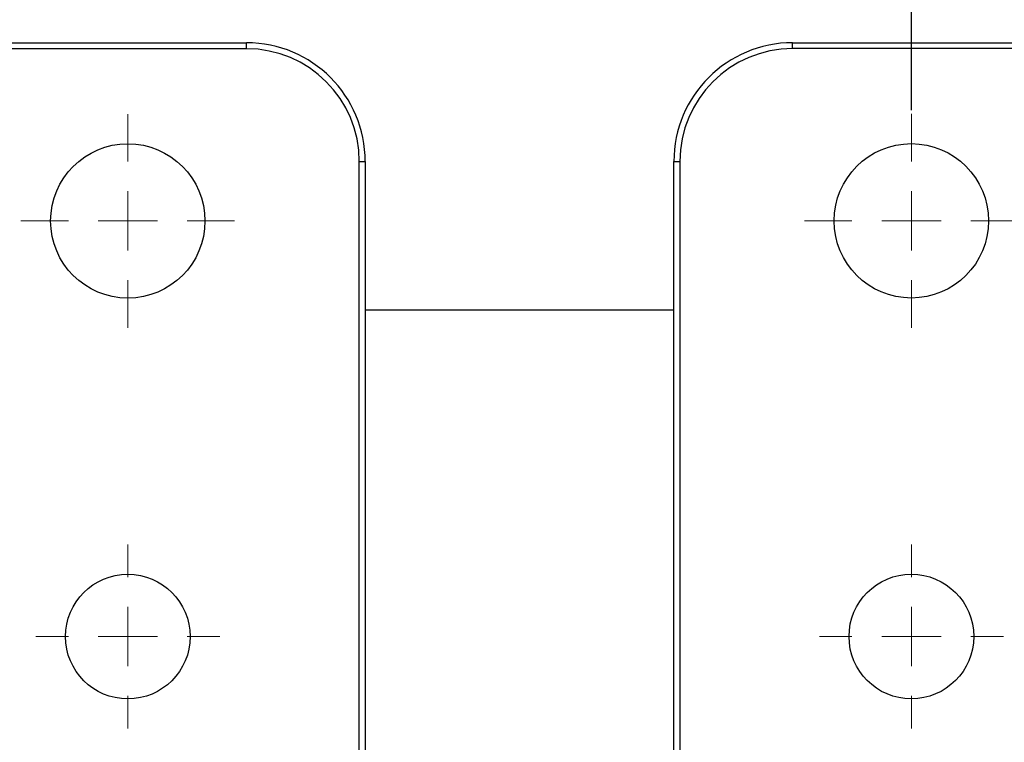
# Paper-space layout 'Sheet1' of a CAD drawing. Header units: millimetres. Extents: x -7 to 413, y -20 to 277.
# Tile 45 of 108: x 54 to 71, y 227 to 239. Entities that reach past the tile are written whole.
import ezdxf

# ---------------------------------------------------------------- set-up
doc = ezdxf.new("R2010")
doc.units = ezdxf.units.MM
doc.header["$PDSIZE"] = -1
doc.styles.add('SLDTEXTSTYLE1', font='TXT', dxfattribs={"width": 0.75})
doc.dimstyles.new('SLDDIMSTYLE0', dxfattribs={"dimtxt": 2.5, "dimasz": 3, "dimexe": 0, "dimexo": 0.0625, "dimtad": 1, "dimdec": 1, "dimlfac": 5, "dimrnd": 1e-09, "dimzin": 12, "dimdsep": 46, "dimtxsty": 'SLDTEXTSTYLE1', "dimblk1": 'CLOSED', "dimblk2": 'CLOSED', "dimsah": 1, "dimcen": 0.09, "dimadec": 0, "dimazin": 3, "dimtfac": 1, "dimtofl": 0, "dimtmove": 0, "dimatfit": 3, "dimldrblk": 'CLOSED', "dimfxl": 0, "dimfrac": 2, "dimtolj": 1, "dimtzin": 12, "dimarcsym": 0})
doc.dimstyles.new('SLDDIMSTYLE1', dxfattribs={"dimtxt": 2.5, "dimasz": 3, "dimexe": 0, "dimexo": 0.0625, "dimtad": 1, "dimdec": 1, "dimlfac": 5, "dimrnd": 1e-09, "dimzin": 4, "dimdsep": 46, "dimtxsty": 'SLDTEXTSTYLE1', "dimblk1": 'CLOSED', "dimblk2": 'CLOSED', "dimsah": 1, "dimcen": 0.09, "dimadec": 0, "dimazin": 1, "dimtfac": 1, "dimtofl": 0, "dimtmove": 0, "dimatfit": 3, "dimldrblk": 'CLOSED', "dimfxl": 0, "dimfrac": 2, "dimtolj": 1, "dimtzin": 12, "dimarcsym": 0})

# ---------------------------------------------------------------- blocks, each defined once
blk = doc.blocks.new('_Closed')
at = {"color": 0, "linetype": 'ByBlock', "lineweight": -2}
for p, q in [((-1, 0.166667), (0, 0)), ((-1, 0.166667), (-1, -0.166667)), ((0, 0), (-1, -0.166667)), ((0, 0), (-1, 0))]:
    blk.add_line(p, q, dxfattribs=at)
blk = doc.blocks.new('_D')
at = {"color": 0, "linetype": 'Continuous', "lineweight": -2}
for p, q in [((48.32, 232.997), (48.32, 253.57)), ((51.32, 253.57), (74.02, 253.57)), ((77.02, 232.997), (77.02, 253.57))]:
    blk.add_line(p, q, dxfattribs=at)
at = {"layer": 'Defpoints', "color": 0}
for p in [(77.02, 253.57), (48.32, 232.934), (77.02, 232.934)]:
    blk.add_point(p, dxfattribs=at)
at = {"color": 0, "lineweight": -2, "xscale": 3, "yscale": 3, "zscale": 3, "rotation": 180}
blk.add_blockref('_Closed', (48.32, 253.57), dxfattribs=at)
at = {"color": 0, "lineweight": -2, "xscale": 3, "yscale": 3, "zscale": 3}
blk.add_blockref('_Closed', (77.02, 253.57), dxfattribs=at)
at = {"color": 0, "lineweight": 18, "insert": (62.67, 256.695), "char_height": 2.5, "attachment_point": 2, "style": 'SLDTEXTSTYLE1'}
blk.add_mtext('\\A1;143.5', dxfattribs=at)
blk = doc.blocks.new('_D_5')
at = {"color": 0, "linetype": 'Continuous', "lineweight": -2}
for p, q in [((40.351, 237.297), (40.351, 259.254)), ((43.351, 259.254), (66.151, 259.254)), ((69.151, 237.297), (69.151, 259.254))]:
    blk.add_line(p, q, dxfattribs=at)
at = {"layer": 'Defpoints', "color": 0}
for p in [(69.151, 259.254), (40.351, 237.234), (69.151, 237.234)]:
    blk.add_point(p, dxfattribs=at)
at = {"color": 0, "lineweight": -2, "xscale": 3, "yscale": 3, "zscale": 3, "rotation": 180}
blk.add_blockref('_Closed', (40.351, 259.254), dxfattribs=at)
at = {"color": 0, "lineweight": -2, "xscale": 3, "yscale": 3, "zscale": 3}
blk.add_blockref('_Closed', (69.151, 259.254), dxfattribs=at)
at = {"color": 0, "lineweight": 18, "insert": (54.751, 262.379), "char_height": 2.5, "attachment_point": 2, "style": 'SLDTEXTSTYLE1'}
blk.add_mtext('\\A1;144.0', dxfattribs=at)
blk = doc.blocks.new('_D_6')
at = {"color": 0, "linetype": 'Continuous', "lineweight": -2}
for p, q in [((69.151, 237.297), (69.151, 259.254)), ((72.151, 259.254), (94.951, 259.254)), ((97.951, 237.297), (97.951, 259.254))]:
    blk.add_line(p, q, dxfattribs=at)
at = {"layer": 'Defpoints', "color": 0}
for p in [(97.951, 259.254), (69.151, 237.234), (97.951, 237.234)]:
    blk.add_point(p, dxfattribs=at)
at = {"color": 0, "lineweight": -2, "xscale": 3, "yscale": 3, "zscale": 3, "rotation": 180}
blk.add_blockref('_Closed', (69.151, 259.254), dxfattribs=at)
at = {"color": 0, "lineweight": -2, "xscale": 3, "yscale": 3, "zscale": 3}
blk.add_blockref('_Closed', (97.951, 259.254), dxfattribs=at)
at = {"color": 0, "lineweight": 18, "insert": (83.551, 262.379), "char_height": 2.5, "attachment_point": 2, "style": 'SLDTEXTSTYLE1'}
blk.add_mtext('\\A1;144.0', dxfattribs=at)
blk = doc.blocks.new('SW_CENTERMARKSYMBOL_10')
at = {"color": 0, "linetype": 'Continuous', "lineweight": 18}
for p, q in [((0, 1), (0, 1.8)), ((0, 0), (0, 0.5)), ((-1, 0), (-1.8, 0)), ((0, 0), (-0.5, 0)), ((0, 0), (0, -0.5)), ((0, 0), (0.5, 0)), ((1, 0), (1.8, 0)), ((0, -1), (0, -1.8))]:
    blk.add_line(p, q, dxfattribs=at)
blk = doc.blocks.new('SW_CENTERMARKSYMBOL_11')
at = {"color": 0, "linetype": 'Continuous', "lineweight": 18}
for p, q in [((0, 1), (0, 1.55)), ((0, 0), (0, 0.5)), ((-1, 0), (-1.55, 0)), ((0, 0), (-0.5, 0)), ((0, 0), (0, -0.5)), ((0, 0), (0.5, 0)), ((1, 0), (1.55, 0)), ((0, -1), (0, -1.55))]:
    blk.add_line(p, q, dxfattribs=at)
blk = doc.blocks.new('SW_CENTERMARKSYMBOL_20')
at = {"color": 0, "linetype": 'Continuous', "lineweight": 18}
for p, q in [((0, 1), (0, 1.8)), ((0, 0), (0, 0.5)), ((-1, 0), (-1.8, 0)), ((0, 0), (-0.5, 0)), ((0, 0), (0, -0.5)), ((0, 0), (0.5, 0)), ((1, 0), (1.8, 0)), ((0, -1), (0, -1.8))]:
    blk.add_line(p, q, dxfattribs=at)
blk = doc.blocks.new('SW_CENTERMARKSYMBOL_21')
at = {"color": 0, "linetype": 'Continuous', "lineweight": 18}
for p, q in [((0, 1), (0, 1.55)), ((0, 0), (0, 0.5)), ((-1, 0), (-1.55, 0)), ((0, 0), (-0.5, 0)), ((0, 0), (0, -0.5)), ((0, 0), (0.5, 0)), ((1, 0), (1.55, 0)), ((0, -1), (0, -1.55))]:
    blk.add_line(p, q, dxfattribs=at)

psp = doc.layouts.new('Sheet1')

# ---------------------------------------------------------------- linework, layer by layer
at = {"color": 7, "linetype": 'Continuous', "lineweight": 25}
for p, q in [((53.951, 238.433), (57.951, 238.433)), ((57.951, 238.333), (57.951, 238.433)), ((67.151, 238.334), (67.151, 238.434)), ((67.151, 238.434), (71.151, 238.434)), ((57.951, 238.333), (53.951, 238.333)), ((71.151, 238.334), (67.151, 238.334)), ((59.851, 236.433), (59.951, 236.433)), ((59.951, 236.433), (59.951, 223.534)), ((65.151, 223.534), (65.151, 236.434)), ((65.151, 236.434), (65.251, 236.434)), ((59.951, 233.934), (65.151, 233.934))]:
    psp.add_line(p, q, dxfattribs=at)
at = {"color": 8, "linetype": 'Continuous', "lineweight": 25}
for p, q in [((59.851, 223.534), (59.851, 236.433)), ((65.251, 236.434), (65.251, 223.534))]:
    psp.add_line(p, q, dxfattribs=at)
at = {"color": 7, "linetype": 'Continuous', "lineweight": 25}
for centre, radius in [((55.951, 235.433), 1.3), ((69.151, 235.434), 1.3), ((55.951, 228.433), 1.05), ((69.151, 228.434), 1.05)]:
    psp.add_circle(centre, radius, dxfattribs=at)
for centre, radius, start, end in [((57.951, 236.433), 2, 0, 90), ((67.151, 236.434), 2, 90, 180), ((57.951, 236.433), 1.9, 360, 90), ((67.151, 236.434), 1.9, 90, 180)]:
    psp.add_arc(centre, radius, start, end, dxfattribs=at)

# ---------------------------------------------------------------- block references
at = {"color": 7, "linetype": 'Continuous', "lineweight": 18}
for name, p in [('SW_CENTERMARKSYMBOL_20', (55.951, 235.433)), ('SW_CENTERMARKSYMBOL_10', (69.151, 235.434)), ('SW_CENTERMARKSYMBOL_21', (55.951, 228.433)), ('SW_CENTERMARKSYMBOL_11', (69.151, 228.434))]:
    psp.add_blockref(name, p, dxfattribs=at)

# ---------------------------------------------------------------- dimensions: what is measured, and where the dimension line sits
for base, p1, p2, dimstyle, picture, middle in [((69.151, 259.254), (40.351, 237.234), (69.151, 237.234), 'SLDDIMSTYLE1', '_D_5', (54.751, 259.254)), ((97.951, 259.254), (69.151, 237.234), (97.951, 237.234), 'SLDDIMSTYLE1', '_D_6', (83.551, 259.254)), ((77.02, 253.57), (48.32, 232.934), (77.02, 232.934), 'SLDDIMSTYLE0', '_D', (62.67, 253.57))]:
    dim = psp.add_linear_dim(base=base, p1=p1, p2=p2, dimstyle=dimstyle, dxfattribs=at)
    dim.commit()
    dim.dimension.update_dxf_attribs({"geometry": picture, "text_midpoint": middle, "dimtype": 160})

doc.saveas('drawing.dxf')
